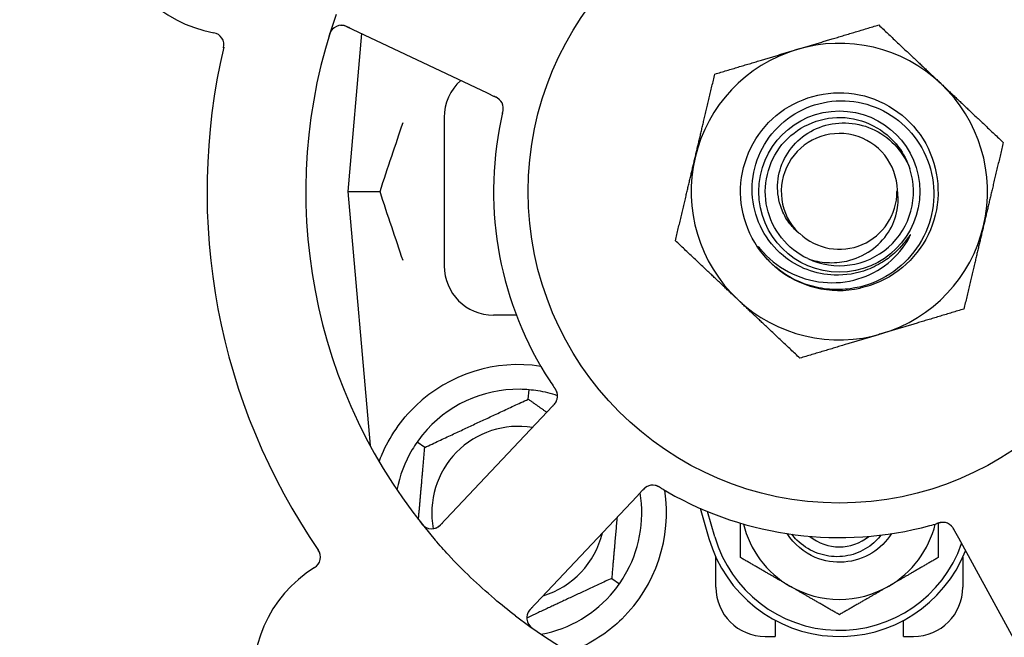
# Model space of a CAD drawing. Header units: inches. Extents: x 5 to 1128, y -85 to 748.
# Tile 58 of 256: x 130.43 to 132.92, y 217.81 to 219.37. Entities that reach past the tile are written whole.
import ezdxf

# ---------------------------------------------------------------- set-up
doc = ezdxf.new("R2010")
doc.units = ezdxf.units.IN
doc.header["$LTSCALE"] = 32
doc.header["$MEASUREMENT"] = 0
doc.layers.add('Dimension (ANSI)', color=7, linetype='Continuous', lineweight=25)
doc.layers.add('Visible (ANSI)', color=7, linetype='Continuous', lineweight=30)
doc.styles.add('Note Text (ANSI)', font='tahoma.ttf')
doc.dimstyles.new('SB Fraction-16 (ANSI)', dxfattribs={"dimscale": 32, "dimtxt": 0.125, "dimasz": 0.098425, "dimexe": 0.125, "dimexo": 0.0625, "dimgap": 0.031496, "dimtad": 0, "dimtih": 1, "dimtoh": 1, "dimdec": 4, "dimrnd": 1e-08, "dimzin": 0, "dimdsep": 46, "dimlunit": 5, "dimtxsty": 'Note Text (ANSI)', "dimcen": 0.09, "dimdle": 0.393701, "dimclrd": 256, "dimclre": 256, "dimclrt": 256, "dimadec": 0, "dimazin": 3, "dimtfac": 0.96, "dimtofl": 0, "dimtmove": 0, "dimatfit": 3, "dimfxl": 1, "dimfrac": 2, "dimtolj": 1, "dimtzin": 12, "dimlwd": -1, "dimlwe": -1, "dimarcsym": 0})

# ---------------------------------------------------------------- blocks, each defined once
blk = doc.blocks.new('*D16')
at = {"layer": 'Defpoints', "color": 0, "transparency": 16777216}
for p in [(170.8073, 474.9837), (79.917, 156.272), (130.8698, 156.272)]:
    blk.add_point(p, dxfattribs=at)
at = {"layer": 'Dimension (ANSI)', "transparency": 16777216}
for p, q in [((168.8073, 474.9837), (75.917, 474.9837)), ((79.917, 471.8341), (79.917, 330.6609)), ((79.917, 159.4216), (79.917, 323.5948)), ((128.8698, 156.272), (75.917, 156.272))]:
    blk.add_line(p, q, dxfattribs=at)
for points in [[(79.3921, 471.8341), (80.4419, 471.8341), (79.917, 474.9837)], [(79.3921, 159.4216), (80.4419, 159.4216), (79.917, 156.272)]]:
    blk.add_solid(points, dxfattribs=at)
at = {"layer": 'Dimension (ANSI)', "transparency": 16777216, "insert": (67.7142, 329.653), "char_height": 4, "attachment_point": 1, "style": 'Note Text (ANSI)'}
blk.add_mtext('\\A1;318 11/16', dxfattribs=at)

msp = doc.modelspace()

# ---------------------------------------------------------------- linework, layer by layer
at = {"layer": 'Visible (ANSI)'}
for p, q in [((131.25635, 219.35501), (131.61162, 219.18695)), ((131.29421, 219.3371), (131.25925, 218.93758)), ((131.61162, 219.18695), (131.6296, 219.17844)), ((131.503, 219.12508), (131.503, 218.75008)), ((131.25925, 218.93758), (131.34072, 218.93758)), ((131.25925, 218.93758), (131.31542, 218.29559)), ((131.68571, 218.62508), (131.628, 218.62508)), ((131.71566, 218.41265), (131.71774, 218.43639)), ((131.77737, 218.39503), (131.76374, 218.38058)), ((131.76374, 218.38058), (131.49412, 218.09463)), ((131.45403, 218.29065), (131.43452, 218.30432)), ((131.99038, 218.16688), (132.00403, 218.18136)), ((131.72076, 217.88093), (131.99038, 218.16688)), ((132.15067, 218.13665), (132.173, 218.06008)), ((132.188, 218.06445), (132.16926, 218.12873)), ((132.79476, 218.07981), (132.8043, 218.06237)), ((132.8043, 218.06237), (132.99293, 217.71759)), ((132.1905, 217.93758), (132.1905, 218.01312)), ((132.8155, 218.01312), (132.8155, 217.93758)), ((131.92697, 217.9595), (131.94649, 217.94583)), ((132.3405, 217.85341), (132.3405, 217.81258)), ((132.6655, 217.81258), (132.6655, 217.85341)), ((132.3155, 217.81258), (132.3405, 217.81258)), ((132.6655, 217.81258), (132.6905, 217.81258))]:
    msp.add_line(p, q, dxfattribs=at)
for radius in [0.7875, 0.20385]:
    msp.add_circle((132.503, 218.93758), radius, dxfattribs=at)
for centre, radius, start, end in [((132.503, 218.93758), 1.35, 16.62287, 76.74397), ((130.97757, 219.65918), 0.325, 49.56477, 259.80207), ((132.503, 218.93758), 0.875, 24.19111, 69.17573), ((132.503, 218.93758), 1.35, 160.62287, 220.74397), ((131.24299, 219.32676), 0.03125, 64.68342, 162.83549), ((130.9145, 219.30856), 0.03125, 346.85452, 79.80207), ((132.503, 218.93758), 1.6, 166.81714, 214.5497), ((132.503, 218.93758), 0.375, 106.68342, 166.68342), ((132.503, 218.93758), 0.375, 46.68342, 106.68342), ((131.628, 219.12508), 0.125, 131.64189, 180), ((132.503, 218.93758), 0.375, 346.68342, 46.68342), ((131.62145, 219.14773), 0.03125, 5.46904, 47.46837), ((132.503, 218.93758), 0.875, 168.19111, 213.17573), ((132.503, 218.93758), 0.14696, 1.25861, 225.29572), ((132.503, 218.93758), 0.375, 166.68342, 226.68342), ((132.503, 218.93758), 0.1875, 244.71096, 18.15663), ((132.503, 218.93758), 0.14583, 226.55117, 0.00317), ((132.503, 218.93758), 0.375, 286.68342, 346.68342), ((131.628, 218.75008), 0.125, 180, 270), ((132.503, 218.93758), 0.25, 226.19222, 229.96044), ((132.503, 218.93758), 0.25, 229.96044, 282.10596), ((132.503, 218.93758), 0.375, 226.68342, 286.68342), ((131.6905, 218.12508), 0.375, 81.21293, 133.75453), ((131.6905, 218.12508), 0.3125, 89.15807, 140.84193), ((131.6905, 218.12508), 0.3125, 71.46237, 80.84193), ((131.75861, 218.42069), 0.03125, 334.67765, 16.13682), ((131.6905, 218.12508), 0.21875, 80.57954, 190.53406), ((131.6905, 218.12508), 0.3125, 149.15807, 169.28378), ((132.03072, 218.16411), 0.03125, 77.46904, 119.46837), ((131.6905, 218.12508), 0.375, 314.27762, 8.78707), ((131.6905, 218.12508), 0.3125, 329.15807, 9.35248), ((132.503, 218.93758), 0.875, 240.19111, 285.17573), ((131.47139, 218.11607), 0.03125, 218.53135, 316.68342), ((132.503, 218.15633), 0.25, 193.73904, 240), ((132.503, 218.15633), 0.25, 300, 346.26096), ((132.76456, 218.06989), 0.03125, 46.67765, 88.13682), ((131.6905, 218.12508), 0.21875, 286.71618, 346.65066), ((132.503, 218.15633), 0.34375, 196.2602, 338.3076), ((132.503, 218.15633), 0.32812, 196.2602, 340.60541), ((132.503, 218.15633), 0.11727, 230.56429, 309.43571), ((131.15885, 218.01334), 0.03125, 301.56477, 34.51231), ((131.34533, 217.70979), 0.325, 121.56477, 331.80207), ((131.6905, 218.12508), 0.3125, 280.71622, 320.84193), ((132.3155, 217.93758), 0.125, 180, 270), ((132.503, 218.15633), 0.25, 240, 300), ((132.6905, 217.93758), 0.125, 270, 0), ((131.7435, 217.8595), 0.03125, 136.68342, 234.83549), ((132.503, 218.93758), 1.35, 232.62287, 292.74397)]:
    msp.add_arc(centre, radius, start, end, dxfattribs=at)
for points, knots in [([(131.22011, 219.34805), (131.21992, 219.34784), (131.21968, 219.34757), (131.21891, 219.34664), (131.21835, 219.3459), (131.21718, 219.34416), (131.21653, 219.34307), (131.21552, 219.34112), (131.21521, 219.34049), (131.21447, 219.33889), (131.21404, 219.33788), (131.21318, 219.3357), (131.21276, 219.33452), (131.21213, 219.33266), (131.2119, 219.33196), (131.21147, 219.33057), (131.21126, 219.32989), (131.21105, 219.3292)], [0.051298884, 0.051298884, 0.051298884, 0.051298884, 0.057269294, 0.057269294, 0.069785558, 0.069785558, 0.083632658, 0.083632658, 0.089458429, 0.089458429, 0.097820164, 0.097820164, 0.107290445, 0.107290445, 0.113094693, 0.113094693, 0.118968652, 0.118968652, 0.118968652, 0.118968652]), ([(131.26368, 219.35154), (131.26283, 219.35194), (131.26197, 219.35235), (131.25862, 219.3539), (131.25612, 219.35496), (131.25182, 219.35648), (131.24995, 219.357), (131.24682, 219.35764), (131.24538, 219.35783), (131.24311, 219.35798), (131.24225, 219.35798), (131.24135, 219.35796), (131.24116, 219.35796), (131.241, 219.35795)], [0, 0, 0, 0, 0.007248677, 0.007248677, 0.028564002, 0.028564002, 0.047482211, 0.047482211, 0.06536174, 0.06536174, 0.076705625, 0.076705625, 0.079955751, 0.079955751, 0.079955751, 0.079955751]), ([(132.32994, 218.75716), (132.27928, 218.80576), (132.25063, 218.87647), (132.25317, 218.94662), (132.25571, 219.01676), (132.28938, 219.08519), (132.3434, 219.13), (132.3974, 219.17479), (132.47085, 219.19524), (132.54022, 219.18479), (132.61121, 219.1741), (132.6767, 219.13118), (132.71483, 219.07035), (132.75257, 219.01015), (132.76287, 218.93346), (132.74237, 218.86544), (132.72189, 218.79748), (132.67102, 218.73932), (132.6064, 218.70996), (132.59008, 218.70255), (132.57295, 218.697), (132.55542, 218.69333)], [5.2445607, 5.2445607, 5.2445607, 5.2445607, 6.086966, 6.086966, 6.086966, 6.9291128, 6.9291128, 6.9291128, 7.7710085, 7.7710085, 7.7710085, 8.6324711, 8.6324711, 8.6324711, 9.4850832, 9.4850832, 9.4850832, 10.3367446, 10.3367446, 10.3367446, 10.5518672, 10.5518672, 10.5518672, 10.5518672]), ([(131.6435, 219.16987), (131.64344, 219.16993), (131.64337, 219.17001), (131.64314, 219.17022), (131.64298, 219.17037), (131.64224, 219.17104), (131.64152, 219.17164), (131.6397, 219.173), (131.63851, 219.17379), (131.63599, 219.17527), (131.63466, 219.17598), (131.63271, 219.17696), (131.63209, 219.17726), (131.63117, 219.1777), (131.63085, 219.17785), (131.63024, 219.17814), (131.62994, 219.17828), (131.62964, 219.17842)], [0.038929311, 0.038929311, 0.038929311, 0.038929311, 0.040726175, 0.040726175, 0.043941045, 0.043941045, 0.054249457, 0.054249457, 0.066768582, 0.066768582, 0.078206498, 0.078206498, 0.083402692, 0.083402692, 0.086046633, 0.086046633, 0.088630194, 0.088630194, 0.088630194, 0.088630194]), ([(131.64292, 219.17044), (131.64292, 219.17044), (131.64292, 219.17044), (131.64287, 219.17049), (131.6427, 219.17064), (131.64219, 219.1711), (131.64178, 219.17146), (131.64083, 219.17223), (131.6403, 219.17263), (131.6396, 219.17311), (131.63942, 219.17324), (131.63809, 219.17412), (131.63651, 219.17504), (131.63389, 219.17638), (131.6331, 219.17677), (131.63186, 219.17737), (131.63143, 219.17758), (131.63055, 219.17799), (131.63009, 219.17821), (131.62964, 219.17842)], [0.028019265, 0.028019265, 0.028019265, 0.028019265, 0.028672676, 0.028672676, 0.033062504, 0.033062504, 0.040781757, 0.040781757, 0.051074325, 0.051074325, 0.054504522, 0.054504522, 0.07506277, 0.07506277, 0.083066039, 0.083066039, 0.087153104, 0.087153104, 0.091266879, 0.091266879, 0.091266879, 0.091266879]), ([(132.49022, 218.72634), (132.46673, 218.72711), (132.44354, 218.73179), (132.39943, 218.7486), (132.37883, 218.76067), (132.33896, 218.79391), (132.32105, 218.81604), (132.29454, 218.86617), (132.2863, 218.89374), (132.28076, 218.95077), (132.28363, 218.97969), (132.30033, 219.03512), (132.31411, 219.06105), (132.35099, 219.10644), (132.37381, 219.12538), (132.42568, 219.15365), (132.45427, 219.1626), (132.51358, 219.16911), (132.54372, 219.1665), (132.60162, 219.14985), (132.62879, 219.13585), (132.67649, 219.09808), (132.69649, 219.07459), (132.72656, 219.02103), (132.73624, 218.99142), (132.74379, 218.92986), (132.74148, 218.89849), (132.72493, 218.83811), (132.71075, 218.80971), (132.67215, 218.75967), (132.64802, 218.73858), (132.5928, 218.70665), (132.56218, 218.69621), (132.53043, 218.69191)], [-3.5801326, -3.5801326, -3.5801326, -3.5801326, -3.4004535, -3.4004535, -3.2191752, -3.2191752, -3.0035583, -3.0035583, -2.7857358, -2.7857358, -2.5657084, -2.5657084, -2.3434763, -2.3434763, -2.1190401, -2.1190401, -1.8924003, -1.8924003, -1.6635571, -1.6635571, -1.4325112, -1.4325112, -1.1992628, -1.1992628, -0.9638125, -0.9638125, -0.7261606, -0.7261606, -0.4863077, -0.4863077, -0.244254, -0.244254, 0, 0, 0, 0]), ([(131.65051, 219.13475), (131.65057, 219.13504), (131.65064, 219.13533), (131.65082, 219.13612), (131.65094, 219.13662), (131.65128, 219.13817), (131.65151, 219.13924), (131.65193, 219.14148), (131.65213, 219.14266), (131.65245, 219.145), (131.65255, 219.14612), (131.65266, 219.14833), (131.65264, 219.14933), (131.65257, 219.15057), (131.65254, 219.15091), (131.65252, 219.15116)], [0.001596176, 0.001596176, 0.001596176, 0.001596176, 0.003937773, 0.003937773, 0.007842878, 0.007842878, 0.016055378, 0.016055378, 0.025513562, 0.025513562, 0.03719134, 0.03719134, 0.0541939, 0.0541939, 0.061558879, 0.061558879, 0.061558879, 0.061558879]), ([(131.65051, 219.13475), (131.65063, 219.13528), (131.65075, 219.13581), (131.651, 219.13688), (131.65112, 219.13741), (131.65151, 219.13918), (131.65177, 219.14043), (131.65213, 219.14247), (131.65226, 219.14332), (131.65251, 219.14524), (131.65259, 219.14625), (131.65267, 219.14805), (131.65267, 219.14886), (131.65261, 219.15014), (131.65257, 219.15068), (131.65254, 219.151), (131.65253, 219.15104), (131.65253, 219.15105), (131.65253, 219.15105), (131.65253, 219.15105)], [0, 0, 0, 0, 0.004180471, 0.004180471, 0.008305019, 0.008305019, 0.018114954, 0.018114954, 0.025612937, 0.025612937, 0.036850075, 0.036850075, 0.047489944, 0.047489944, 0.05608938, 0.05608938, 0.05828692, 0.05828692, 0.058652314, 0.058652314, 0.058652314, 0.058652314]), ([(131.6505, 219.13471), (131.65039, 219.13425), (131.65028, 219.13375), (131.65015, 219.13322), (131.64906, 219.12844), (131.64762, 219.12191), (131.64652, 219.11664)], [0.48080563, 0.48080563, 0.48080563, 0.48080563, 0.5329828, 0.5329828, 0.5329828, 1, 1, 1, 1]), ([(132.42291, 218.76805), (132.37162, 218.79228), (132.33258, 218.84099), (132.3201, 218.89632), (132.30762, 218.95165), (132.32196, 219.01239), (132.35787, 219.05629), (132.39371, 219.1001), (132.45025, 219.1262), (132.50684, 219.12504), (132.56353, 219.12388), (132.61905, 219.09539), (132.65305, 219.05001), (132.66528, 219.03369), (132.67462, 219.01533), (132.6809, 218.99595)], [5.153766, 5.153766, 5.153766, 5.153766, 6.061332, 6.061332, 6.061332, 6.968806, 6.968806, 6.968806, 7.8744508, 7.8744508, 7.8744508, 8.7817425, 8.7817425, 8.7817425, 9.107885, 9.107885, 9.107885, 9.107885]), ([(132.39963, 218.83313), (132.39044, 218.84093), (132.38225, 218.84983), (132.36741, 218.87051), (132.3611, 218.88239), (132.3494, 218.91383), (132.34618, 218.93392), (132.34757, 218.97477), (132.35237, 218.99513), (132.36966, 219.03342), (132.38218, 219.05089), (132.41357, 219.0805), (132.43227, 219.0922), (132.47362, 219.10806), (132.49593, 219.11186), (132.54134, 219.11078), (132.56398, 219.10568), (132.6066, 219.08695), (132.62607, 219.0733), (132.65916, 219.03896), (132.67229, 219.01845), (132.68117, 218.996)], [-1.5503297, -1.5503297, -1.5503297, -1.5503297, -1.4577971, -1.4577971, -1.3550285, -1.3550285, -1.200467, -1.200467, -1.0416694, -1.0416694, -0.8786368, -0.8786368, -0.7113708, -0.7113708, -0.5398726, -0.5398726, -0.3641439, -0.3641439, -0.1841858, -0.1841858, 0, 0, 0, 0]), ([(132.42291, 218.76805), (132.43863, 218.76256), (132.45502, 218.75921), (132.4884, 218.75707), (132.50523, 218.75833), (132.54358, 218.76683), (132.56438, 218.77586), (132.6004, 218.80101), (132.61548, 218.81657), (132.63809, 218.85187), (132.64572, 218.87107), (132.65229, 218.90761), (132.65252, 218.92439), (132.64992, 218.9408)], [-0.89666376, -0.89666376, -0.89666376, -0.89666376, -0.7697294, -0.7697294, -0.64162523, -0.64162523, -0.47009117, -0.47009117, -0.30597672, -0.30597672, -0.14928046, -0.14928046, -0.02134877, -0.02134877, -0.02134877, -0.02134877]), ([(132.30319, 218.79203), (132.32302, 218.76869), (132.34702, 218.74925), (132.40123, 218.72034), (132.43098, 218.71122), (132.49139, 218.7052), (132.52143, 218.708), (132.57779, 218.7249), (132.60366, 218.73849), (132.6479, 218.7744), (132.66604, 218.7961), (132.67942, 218.8207)], [-1.1317323, -1.1317323, -1.1317323, -1.1317323, -0.8984595, -0.8984595, -0.6634575, -0.6634575, -0.435379, -0.435379, -0.2142259, -0.2142259, 0, 0, 0, 0]), ([(132.67942, 218.8207), (132.68022, 218.82217), (132.68108, 218.82384), (132.68205, 218.82594), (132.68248, 218.82692), (132.68271, 218.82773), (132.68275, 218.8279), (132.68277, 218.82807), (132.68277, 218.82813), (132.68276, 218.82819), (132.68275, 218.82821), (132.68273, 218.82824), (132.68272, 218.82826), (132.68269, 218.82827), (132.68268, 218.82827), (132.68264, 218.82827), (132.68261, 218.82827), (132.68254, 218.82824), (132.68249, 218.8282), (132.6823, 218.82806), (132.68211, 218.82788), (132.68125, 218.82691), (132.68029, 218.82563), (132.67455, 218.81784), (132.66506, 218.80417), (132.64986, 218.78913)], [-0.32002064, -0.32002064, -0.32002064, -0.32002064, -0.25037654, -0.25037654, -0.22022079, -0.22022079, -0.21319305, -0.21319305, -0.21059304, -0.21059304, -0.20923641, -0.20923641, -0.20821255, -0.20821255, -0.20712521, -0.20712521, -0.2055378, -0.2055378, -0.20262718, -0.20262718, -0.19315319, -0.19315319, -0.1629071, -0.1629071, 0, 0, 0, 0]), ([(132.32994, 218.75716), (132.32211, 218.7647), (132.31475, 218.77285), (132.30274, 218.7884), (132.29905, 218.79416), (132.29722, 218.79753), (132.29689, 218.79817), (132.29668, 218.79873), (132.29665, 218.79885), (132.29662, 218.79898), (132.29662, 218.79902), (132.29663, 218.79908), (132.29663, 218.7991), (132.29664, 218.79912), (132.29665, 218.79913), (132.29667, 218.79915), (132.29669, 218.79915), (132.29672, 218.79915), (132.29675, 218.79915), (132.29682, 218.79912), (132.29687, 218.79909), (132.29773, 218.79852), (132.30005, 218.79573), (132.30319, 218.79203)], [-0.28928031, -0.28928031, -0.28928031, -0.28928031, -0.16787143, -0.16787143, -0.06646306, -0.06646306, -0.04917499, -0.04917499, -0.04476579, -0.04476579, -0.04306859, -0.04306859, -0.04215282, -0.04215282, -0.04143605, -0.04143605, -0.040655, -0.040655, -0.03948059, -0.03948059, -0.0370912, -0.0370912, 0, 0, 0, 0]), ([(132.64986, 218.78913), (132.63995, 218.77932), (132.62919, 218.7705), (132.60401, 218.75363), (132.58943, 218.7461), (132.54734, 218.73011), (132.51885, 218.7254), (132.49022, 218.72634)], [-0.44935864, -0.44935864, -0.44935864, -0.44935864, -0.34320731, -0.34320731, -0.21838639, -0.21838639, 0, 0, 0, 0]), ([(132.53043, 218.69191), (132.51297, 218.68954), (132.4953, 218.68909), (132.45991, 218.69205), (132.44229, 218.6955), (132.39482, 218.71037), (132.36653, 218.72578), (132.34217, 218.74618)], [-0.51193076, -0.51193076, -0.51193076, -0.51193076, -0.37804019, -0.37804019, -0.24204071, -0.24204071, 0, 0, 0, 0]), ([(131.78883, 218.42865), (131.78877, 218.42887), (131.78869, 218.42916), (131.78842, 218.43), (131.78821, 218.4306), (131.78772, 218.43186), (131.78745, 218.4325), (131.78684, 218.43378), (131.78653, 218.4344), (131.78574, 218.43588), (131.78522, 218.43677), (131.78443, 218.43807), (131.78419, 218.43846), (131.7833, 218.43986), (131.78261, 218.4409), (131.7817, 218.44224), (131.78148, 218.44257), (131.78115, 218.44305), (131.78105, 218.44319), (131.78095, 218.44334)], [0.044252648, 0.044252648, 0.044252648, 0.044252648, 0.050671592, 0.050671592, 0.061250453, 0.061250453, 0.071050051, 0.071050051, 0.078610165, 0.078610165, 0.087196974, 0.087196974, 0.090753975, 0.090753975, 0.100050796, 0.100050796, 0.103147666, 0.103147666, 0.104517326, 0.104517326, 0.104517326, 0.104517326]), ([(131.78874, 218.42901), (131.78874, 218.42901), (131.78873, 218.42904), (131.78869, 218.42917), (131.78865, 218.42931), (131.78852, 218.42974), (131.78841, 218.43008), (131.78801, 218.43124), (131.78766, 218.43211), (131.78682, 218.43393), (131.78634, 218.43486), (131.78513, 218.43699), (131.78437, 218.43823), (131.78283, 218.44059), (131.78205, 218.44174), (131.78117, 218.44302), (131.78106, 218.44318), (131.78095, 218.44334)], [0.030853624, 0.030853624, 0.030853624, 0.030853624, 0.032941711, 0.032941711, 0.036385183, 0.036385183, 0.042347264, 0.042347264, 0.055267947, 0.055267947, 0.065838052, 0.065838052, 0.077516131, 0.077516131, 0.087897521, 0.087897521, 0.089364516, 0.089364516, 0.089364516, 0.089364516]), ([(131.33862, 218.25449), (131.34103, 218.26111), (131.34363, 218.26774), (131.35492, 218.29383), (131.36663, 218.31587), (131.39562, 218.35813), (131.41283, 218.37839), (131.43116, 218.39594)], [1.38940877, 1.38940877, 1.38940877, 1.38940877, 1.45134152, 1.45134152, 1.64787025, 1.64787025, 1.84130789, 1.84130789, 1.84130789, 1.84130789]), ([(131.77737, 218.39504), (131.77773, 218.39542), (131.7781, 218.39581), (131.77881, 218.39656), (131.77915, 218.39693), (131.77993, 218.39776), (131.78035, 218.39822), (131.78184, 218.39988), (131.78276, 218.40098), (131.78413, 218.40274), (131.78469, 218.40354), (131.78564, 218.40503), (131.78602, 218.40569), (131.78662, 218.40682), (131.78686, 218.40733), (131.787, 218.40763), (131.78702, 218.40767), (131.78702, 218.40767), (131.78702, 218.40767), (131.78702, 218.40767)], [0, 0, 0, 0, 0.004355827, 0.004355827, 0.0086878, 0.0086878, 0.014307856, 0.014307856, 0.029588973, 0.029588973, 0.043844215, 0.043844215, 0.054171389, 0.054171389, 0.061954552, 0.061954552, 0.063871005, 0.063871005, 0.063878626, 0.063878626, 0.063878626, 0.063878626]), ([(131.7774, 218.39507), (131.77761, 218.39528), (131.77781, 218.3955), (131.77893, 218.39669), (131.77987, 218.3977), (131.78177, 218.39985), (131.78275, 218.40102), (131.78438, 218.40317), (131.78506, 218.40418), (131.78624, 218.40612), (131.78674, 218.40709), (131.78713, 218.40792), (131.78719, 218.40804), (131.78724, 218.40815)], [0, 0, 0, 0, 0.002309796, 0.002309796, 0.012623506, 0.012623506, 0.024338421, 0.024338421, 0.035397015, 0.035397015, 0.047442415, 0.047442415, 0.049661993, 0.049661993, 0.049661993, 0.049661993]), ([(132.05204, 218.18773), (132.05179, 218.18789), (132.05153, 218.18804), (132.05084, 218.18846), (132.0504, 218.18872), (132.04903, 218.18953), (132.04808, 218.19007), (132.04609, 218.19117), (132.04502, 218.19172), (132.04289, 218.19275), (132.04186, 218.19319), (132.0398, 218.19398), (132.03884, 218.19427), (132.03764, 218.19458), (132.03731, 218.19466), (132.03705, 218.19472)], [0.001596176, 0.001596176, 0.001596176, 0.001596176, 0.00393777, 0.00393777, 0.007842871, 0.007842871, 0.016055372, 0.016055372, 0.025513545, 0.025513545, 0.037191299, 0.037191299, 0.054193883, 0.054193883, 0.061558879, 0.061558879, 0.061558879, 0.061558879]), ([(132.05204, 218.18773), (132.05158, 218.18802), (132.05111, 218.1883), (132.05017, 218.18886), (132.04971, 218.18914), (132.04814, 218.19006), (132.04703, 218.19069), (132.0452, 218.19166), (132.04444, 218.19205), (132.04269, 218.19288), (132.04175, 218.19327), (132.04006, 218.1939), (132.03929, 218.19415), (132.03805, 218.19449), (132.03753, 218.19462), (132.03722, 218.19468), (132.03718, 218.19469), (132.03716, 218.1947), (132.03716, 218.1947), (132.03716, 218.1947)], [0, 0, 0, 0, 0.004180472, 0.004180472, 0.008305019, 0.008305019, 0.018114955, 0.018114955, 0.025612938, 0.025612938, 0.036850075, 0.036850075, 0.047489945, 0.047489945, 0.056089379, 0.056089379, 0.05828692, 0.05828692, 0.058652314, 0.058652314, 0.058652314, 0.058652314]), ([(132.01648, 218.19193), (132.0164, 218.19189), (132.01631, 218.19184), (132.01604, 218.19169), (132.01584, 218.19158), (132.01497, 218.19108), (132.01418, 218.19059), (132.01233, 218.18928), (132.01121, 218.18839), (132.00902, 218.18645), (132.00793, 218.1854), (132.0064, 218.18385), (132.00593, 218.18335), (132.00522, 218.18261), (132.00498, 218.18236), (132.00452, 218.18187), (132.00429, 218.18163), (132.00406, 218.18139)], [0.038929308, 0.038929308, 0.038929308, 0.038929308, 0.040726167, 0.040726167, 0.043941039, 0.043941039, 0.054249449, 0.054249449, 0.066768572, 0.066768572, 0.07820649, 0.07820649, 0.083402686, 0.083402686, 0.086046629, 0.086046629, 0.08863019, 0.08863019, 0.08863019, 0.08863019]), ([(132.01576, 218.19155), (132.01576, 218.19155), (132.01575, 218.19155), (132.01569, 218.19151), (132.01549, 218.1914), (132.0149, 218.19106), (132.01443, 218.19078), (132.01341, 218.19011), (132.01287, 218.18973), (132.01218, 218.18921), (132.01201, 218.18908), (132.01077, 218.18809), (132.0094, 218.18688), (132.00731, 218.18479), (132.0067, 218.18417), (132.00575, 218.18317), (132.00542, 218.18283), (132.00475, 218.18212), (132.0044, 218.18175), (132.00406, 218.18139)], [0.028019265, 0.028019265, 0.028019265, 0.028019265, 0.028672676, 0.028672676, 0.033062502, 0.033062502, 0.040781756, 0.040781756, 0.051074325, 0.051074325, 0.054504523, 0.054504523, 0.075062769, 0.075062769, 0.083066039, 0.083066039, 0.087153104, 0.087153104, 0.091266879, 0.091266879, 0.091266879, 0.091266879]), ([(132.05208, 218.18772), (132.05249, 218.18747), (132.05292, 218.18721), (132.05339, 218.18693), (132.0576, 218.18441), (132.06337, 218.18102), (132.06803, 218.17835)], [0.48080563, 0.48080563, 0.48080563, 0.48080563, 0.5329828, 0.5329828, 0.5329828, 1, 1, 1, 1]), ([(131.44255, 218.10215), (131.44294, 218.10165), (131.44333, 218.10116), (131.44437, 218.09985), (131.44505, 218.09902), (131.44635, 218.0975), (131.44696, 218.09681), (131.44857, 218.09507), (131.4496, 218.09402), (131.45147, 218.09229), (131.45233, 218.09155), (131.45385, 218.09036), (131.45453, 218.08988), (131.45591, 218.08896), (131.4566, 218.08856), (131.45739, 218.08814), (131.45756, 218.08805), (131.45771, 218.08797)], [0, 0, 0, 0, 0.005149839, 0.005149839, 0.013554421, 0.013554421, 0.020527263, 0.020527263, 0.031641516, 0.031641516, 0.041623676, 0.041623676, 0.051235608, 0.051235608, 0.063734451, 0.063734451, 0.067355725, 0.067355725, 0.067355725, 0.067355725]), ([(131.48098, 218.08633), (131.48126, 218.08643), (131.48161, 218.08655), (131.48328, 218.0872), (131.48487, 218.08795), (131.48759, 218.08957), (131.48885, 218.09043), (131.4919, 218.09281), (131.49372, 218.09445), (131.49626, 218.09695), (131.49699, 218.0977), (131.49838, 218.09915), (131.49904, 218.09985), (131.4997, 218.10054)], [0.058736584, 0.058736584, 0.058736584, 0.058736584, 0.064782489, 0.064782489, 0.086145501, 0.086145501, 0.103238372, 0.103238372, 0.123434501, 0.123434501, 0.131598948, 0.131598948, 0.13893919, 0.13893919, 0.13893919, 0.13893919]), ([(132.76596, 218.10111), (132.76596, 218.10111), (132.76593, 218.10111), (132.76579, 218.10112), (132.76565, 218.10112), (132.7652, 218.10113), (132.76484, 218.10114), (132.76361, 218.10111), (132.76267, 218.10105), (132.76068, 218.10081), (132.75965, 218.10064), (132.75725, 218.10015), (132.75584, 218.09981), (132.75311, 218.09908), (132.75178, 218.09869), (132.75029, 218.09825), (132.75011, 218.09819), (132.74992, 218.09814)], [0.030853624, 0.030853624, 0.030853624, 0.030853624, 0.032941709, 0.032941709, 0.03638518, 0.03638518, 0.042347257, 0.042347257, 0.055267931, 0.055267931, 0.065838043, 0.065838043, 0.077516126, 0.077516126, 0.087897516, 0.087897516, 0.089364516, 0.089364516, 0.089364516, 0.089364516]), ([(132.76633, 218.10109), (132.7661, 218.1011), (132.7658, 218.10111), (132.76492, 218.10112), (132.76428, 218.10111), (132.76294, 218.10103), (132.76224, 218.10097), (132.76083, 218.10079), (132.76015, 218.10068), (132.7585, 218.10038), (132.75749, 218.10017), (132.75601, 218.09982), (132.75556, 218.09971), (132.75395, 218.0993), (132.75276, 218.09896), (132.7512, 218.09851), (132.75082, 218.0984), (132.75026, 218.09824), (132.75009, 218.09819), (132.74992, 218.09814)], [0.044252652, 0.044252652, 0.044252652, 0.044252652, 0.050671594, 0.050671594, 0.061250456, 0.061250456, 0.071050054, 0.071050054, 0.078610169, 0.078610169, 0.087196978, 0.087196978, 0.090753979, 0.090753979, 0.100050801, 0.100050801, 0.10314767, 0.10314767, 0.10451733, 0.10451733, 0.10451733, 0.10451733]), ([(132.63463, 218.07275), (132.62209, 218.05295), (132.60526, 218.03588), (132.58533, 218.02353), (132.54309, 217.99733), (132.48803, 217.99304), (132.44223, 218.01238), (132.41317, 218.02465), (132.38833, 218.04622), (132.37132, 218.07275)], [6.8488771, 6.8488771, 6.8488771, 6.8488771, 7.2990044, 7.2990044, 7.2990044, 8.2534333, 8.2534333, 8.2534333, 8.8590861, 8.8590861, 8.8590861, 8.8590861]), ([(132.6082, 218.06892), (132.60429, 218.06379), (132.60001, 218.05892), (132.58253, 218.04168), (132.5673, 218.03166), (132.53359, 218.01785), (132.5154, 218.01431), (132.47839, 218.01435), (132.45992, 218.01804), (132.42515, 218.03237), (132.40923, 218.04296), (132.39114, 218.06087), (132.38684, 218.06574), (132.38288, 218.07086)], [-1.06231766, -1.06231766, -1.06231766, -1.06231766, -1.01273267, -1.01273267, -0.87465824, -0.87465824, -0.73438222, -0.73438222, -0.59190522, -0.59190522, -0.44722789, -0.44722789, -0.39760805, -0.39760805, -0.39760805, -0.39760805]), ([(132.79474, 218.07985), (132.79459, 218.08011), (132.79445, 218.08037), (132.79367, 218.0818), (132.793, 218.08301), (132.79154, 218.08548), (132.79073, 218.08677), (132.78918, 218.08898), (132.78843, 218.08995), (132.78695, 218.09167), (132.78619, 218.09244), (132.78552, 218.09307), (132.78542, 218.09316), (132.78533, 218.09324)], [0, 0, 0, 0, 0.002309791, 0.002309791, 0.012623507, 0.012623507, 0.024338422, 0.024338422, 0.035397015, 0.035397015, 0.047442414, 0.047442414, 0.049661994, 0.049661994, 0.049661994, 0.049661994]), ([(132.79476, 218.07981), (132.79451, 218.08027), (132.79425, 218.08074), (132.79375, 218.08164), (132.79351, 218.08208), (132.79295, 218.08308), (132.79264, 218.08362), (132.79153, 218.08555), (132.79077, 218.08677), (132.78952, 218.08862), (132.78893, 218.0894), (132.78781, 218.09075), (132.78729, 218.09133), (132.78641, 218.09224), (132.786, 218.09263), (132.78576, 218.09286), (132.78573, 218.09289), (132.78573, 218.09289), (132.78573, 218.09289), (132.78573, 218.09289)], [0, 0, 0, 0, 0.004355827, 0.004355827, 0.008687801, 0.008687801, 0.014307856, 0.014307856, 0.029588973, 0.029588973, 0.043844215, 0.043844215, 0.054171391, 0.054171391, 0.061954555, 0.061954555, 0.063871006, 0.063871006, 0.063878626, 0.063878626, 0.063878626, 0.063878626]), ([(131.68347, 217.86479), (131.66525, 217.87871), (131.6475, 217.893), (131.60963, 217.9251), (131.58944, 217.94327), (131.55052, 217.9805), (131.53201, 217.9993), (131.50256, 218.03099), (131.49127, 218.0436), (131.4802, 218.05646)], [-0.73117336, -0.73117336, -0.73117336, -0.73117336, -0.55242948, -0.55242948, -0.34016147, -0.34016147, -0.13232742, -0.13232742, 0, 0, 0, 0]), ([(131.72633, 217.88683), (131.72568, 217.88615), (131.72503, 217.88546), (131.72252, 217.88275), (131.72073, 217.8807), (131.71797, 217.87708), (131.7169, 217.87546), (131.71531, 217.87268), (131.71469, 217.87138), (131.71385, 217.86926), (131.71358, 217.86845), (131.71332, 217.86758), (131.71327, 217.8674), (131.71322, 217.86724)], [0, 0, 0, 0, 0.007248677, 0.007248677, 0.028564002, 0.028564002, 0.04748221, 0.04748221, 0.065361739, 0.065361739, 0.076705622, 0.076705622, 0.079955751, 0.079955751, 0.079955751, 0.079955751]), ([(131.9523, 217.85659), (131.93716, 217.84183), (131.92021, 217.82791), (131.8812, 217.80114), (131.85879, 217.78923), (131.83306, 217.77818), (131.82735, 217.77588), (131.82161, 217.77374)], [0.55181372, 0.55181372, 0.55181372, 0.55181372, 0.71000954, 0.71000954, 0.90366002, 0.90366002, 0.95550669, 0.95550669, 0.95550669, 0.95550669]), ([(131.71618, 217.84432), (131.71633, 217.84407), (131.71651, 217.84376), (131.71715, 217.84274), (131.71769, 217.84198), (131.71898, 217.84033), (131.71981, 217.83937), (131.72135, 217.83781), (131.72186, 217.83732), (131.72315, 217.83612), (131.72398, 217.8354), (131.72578, 217.83391), (131.72678, 217.83314), (131.72836, 217.83197), (131.72895, 217.83154), (131.73014, 217.8307), (131.73072, 217.83029), (131.73131, 217.82988)], [0.051298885, 0.051298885, 0.051298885, 0.051298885, 0.057269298, 0.057269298, 0.069785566, 0.069785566, 0.083632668, 0.083632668, 0.089458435, 0.089458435, 0.09782017, 0.09782017, 0.107290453, 0.107290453, 0.113094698, 0.113094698, 0.118968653, 0.118968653, 0.118968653, 0.118968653])]:
    msp.add_open_spline(points, degree=3, knots=knots, dxfattribs=at)
for points, weights in [([(132.39535, 219.29679), (132.4916, 219.32564), (132.60274, 219.35895)], [1, 1.0379548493, 1]), ([(132.60274, 219.35895), (132.68716, 219.27935), (132.76026, 219.21042)], [1, 1.0379548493, 1]), ([(132.18795, 219.23464), (132.29909, 219.26794), (132.39535, 219.29679)], [1, 1.0379548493, 1]), ([(132.13809, 219.02395), (132.16123, 219.12173), (132.18795, 219.23464)], [1, 1.0379548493, 1]), ([(132.76026, 219.21042), (132.83337, 219.14148), (132.91779, 219.06189)], [1, 1.0379548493, 1]), ([(132.91779, 219.06189), (132.89106, 218.94898), (132.86792, 218.8512)], [1, 1.0379548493, 1]), ([(132.08822, 218.81327), (132.11494, 218.92617), (132.13809, 219.02395)], [1, 1.0379548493, 1]), ([(132.86792, 218.8512), (132.84478, 218.75342), (132.81805, 218.64052)], [1, 1.0379548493, 1]), ([(132.24574, 218.66474), (132.17263, 218.73367), (132.08822, 218.81327)], [1, 1.0379548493, 1]), ([(132.40327, 218.51621), (132.31885, 218.5958), (132.24574, 218.66474)], [1, 1.0379548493, 1]), ([(132.81805, 218.64052), (132.70691, 218.60721), (132.61066, 218.57836)], [1, 1.0379548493, 1]), ([(132.61066, 218.57836), (132.51441, 218.54952), (132.40327, 218.51621)], [1, 1.0379548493, 1]), ([(131.45403, 218.29065), (131.58485, 218.35165), (131.71566, 218.41265)], [1.04422863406, 1.20577136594, 1.04422863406]), ([(131.71566, 218.41265), (131.74028, 218.39542), (131.76284, 218.37962)], [1.04422863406, 1.07418802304, 1.09303499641]), ([(131.43804, 218.1079), (131.44551, 218.19327), (131.45403, 218.29065)], [1.11819795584, 1.14843950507, 1.04422863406]), ([(131.94048, 218.11396), (131.93421, 218.04224), (131.92697, 217.9595)], [1.12448377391, 1.13145726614, 1.04422863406]), ([(132.253, 218.01199), (132.253, 218.05809), (132.253, 218.09905)], [1, 1.02228011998, 1.01840264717]), ([(132.753, 218.09903), (132.753, 218.05808), (132.753, 218.01199)], [1.01840499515, 1.02227336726, 1]), ([(132.378, 217.93982), (132.31999, 217.97331), (132.253, 218.01199)], [1, 1.0379548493, 1]), ([(132.753, 218.01199), (132.68601, 217.97331), (132.628, 217.93982)], [1, 1.0379548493, 1]), ([(131.92697, 217.9595), (131.81534, 217.90744), (131.71225, 217.85937)], [1.04422863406, 1.17902301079, 1.08886732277]), ([(132.503, 217.86765), (132.43601, 217.90633), (132.378, 217.93982)], [1, 1.0379548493, 1]), ([(132.628, 217.93982), (132.56999, 217.90633), (132.503, 217.86765)], [1, 1.0379548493, 1])]:
    msp.add_rational_spline(points, weights, degree=2, dxfattribs=at)
for points in [[(131.34072, 218.93758), (131.36037, 218.99785), (131.38049, 219.05726), (131.39903, 219.11189)], [(131.39903, 218.76326), (131.38049, 218.81789), (131.36037, 218.8773), (131.34072, 218.93758)], [(132.64884, 218.93758), (132.64921, 218.93865), (132.64957, 218.93973), (132.64992, 218.9408)], [(132.39963, 218.83313), (132.40065, 218.83264), (132.40168, 218.83217), (132.40271, 218.8317)], [(131.77063, 218.45877), (131.7739, 218.45376), (131.77817, 218.44742), (131.78096, 218.44334)], [(131.71774, 218.43639), (131.71014, 218.43705), (131.70232, 218.43744), (131.69509, 218.43754)], [(131.74024, 218.43359), (131.7331, 218.43474), (131.72533, 218.43572), (131.71774, 218.43639)], [(131.44819, 218.32241), (131.44362, 218.3168), (131.43889, 218.31056), (131.43452, 218.30432)], [(131.43452, 218.30432), (131.43015, 218.29807), (131.4259, 218.29149), (131.42219, 218.28529)], [(132.73206, 218.09309), (132.73783, 218.09465), (132.74519, 218.09675), (132.74993, 218.09814)], [(131.93282, 217.92774), (131.93738, 217.93335), (131.94211, 217.93959), (131.94649, 217.94583)], [(131.94649, 217.94583), (131.95086, 217.95208), (131.9551, 217.95866), (131.95881, 217.96487)]]:
    msp.add_open_spline(points, degree=3, dxfattribs=at)

# ---------------------------------------------------------------- dimensions: what is measured, and where the dimension line sits
at = {"layer": 'Dimension (ANSI)'}
dim = msp.add_linear_dim(base=(79.91701, 156.27197), p1=(170.80726, 474.98367), p2=(130.86976, 156.27197), angle=270, dimstyle='SB Fraction-16 (ANSI)', override={"dimgap": 0.031496, "dimdec": 4, "dimtol": 0, "dimlim": 0, "dimtp": 0, "dimtm": 0, "dimtdec": 2, "dimatfit": 1}, dxfattribs=at)
dim.commit()
dim.dimension.update_dxf_attribs({"geometry": '*D16', "text_midpoint": (79.91701, 327.12782), "dimtype": 160})

doc.saveas('drawing.dxf')
